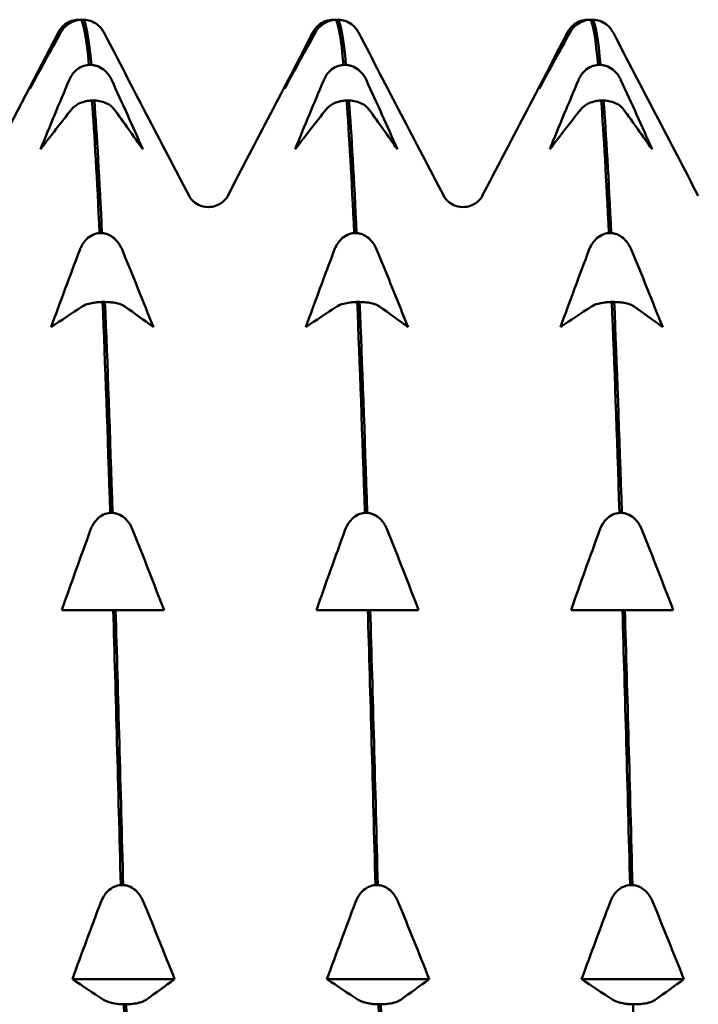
# Model space of a CAD drawing. Header units: millimetres. Extents: x 39 to 198, y 81 to 244.
# Tile 7 of 32: x 91.39 to 96.23, y 119.55 to 126.57. Entities that reach past the tile are written whole.
import ezdxf

# ---------------------------------------------------------------- set-up
doc = ezdxf.new("R2010")
doc.units = ezdxf.units.MM
doc.layers.add('Видимый контур (ГОСТ)', color=7, linetype='Continuous', lineweight=50)

msp = doc.modelspace()

# ---------------------------------------------------------------- linework, layer by layer
at = {"layer": 'Видимый контур (ГОСТ)'}
for p, q in [((91.8081, 126.5668), (91.8251, 126.5668)), ((91.8466, 126.5668), (91.8296, 126.5668)), ((93.6242, 126.5668), (93.6412, 126.5668)), ((93.6627, 126.5668), (93.6457, 126.5668)), ((95.4403, 126.5668), (95.4573, 126.5668)), ((95.4788, 126.5668), (95.4618, 126.5668)), ((91.3167, 125.808), (91.663, 126.4726)), ((91.8838, 126.2444), (91.9008, 126.2444)), ((93.6999, 126.2444), (93.7169, 126.2444)), ((95.516, 126.2444), (95.533, 126.2444)), ((91.9223, 125.9903), (91.9053, 125.9903)), ((93.7384, 125.9903), (93.7214, 125.9903)), ((95.5545, 125.9903), (95.5375, 125.9903)), ((91.9594, 125.045), (91.9764, 125.045)), ((93.7755, 125.045), (93.7925, 125.045)), ((95.5916, 125.045), (95.6086, 125.045)), ((91.9979, 124.5541), (91.981, 124.5541)), ((93.814, 124.5541), (93.7971, 124.5541)), ((95.6301, 124.5541), (95.6132, 124.5541)), ((92.0351, 123.0504), (92.0521, 123.0504)), ((93.8512, 123.0504), (93.8682, 123.0504)), ((95.6673, 123.0504), (95.6843, 123.0504)), ((91.9111, 122.3562), (91.6896, 122.3562)), ((92.0566, 122.3562), (91.9111, 122.3562)), ((92.0736, 122.3562), (92.0566, 122.3562)), ((92.2153, 122.3562), (92.0736, 122.3562)), ((92.4191, 122.3562), (92.2153, 122.3562)), ((93.7272, 122.3562), (93.5057, 122.3562)), ((93.8727, 122.3562), (93.7272, 122.3562)), ((93.8897, 122.3562), (93.8727, 122.3562)), ((94.0314, 122.3562), (93.8897, 122.3562)), ((94.2352, 122.3562), (94.0314, 122.3562)), ((95.5433, 122.3562), (95.3218, 122.3562)), ((95.6888, 122.3562), (95.5433, 122.3562)), ((95.7058, 122.3562), (95.6888, 122.3562)), ((95.8475, 122.3562), (95.7058, 122.3562)), ((96.0513, 122.3562), (95.8475, 122.3562)), ((92.1108, 120.3965), (92.1278, 120.3965)), ((93.9269, 120.3965), (93.9439, 120.3965)), ((95.743, 120.3965), (95.76, 120.3965)), ((92.4947, 119.7259), (91.7653, 119.7259)), ((94.3108, 119.7259), (93.5814, 119.7259)), ((96.1269, 119.7259), (95.3975, 119.7259)), ((92.1493, 119.5463), (92.1323, 119.5463)), ((93.9654, 119.5463), (93.9484, 119.5463)), ((95.7815, 119.5463), (95.7645, 119.5463))]:
    msp.add_line(p, q, dxfattribs=at)
for points, knots in [([(91.6664, 126.4782), (91.6719, 126.489), (91.6789, 126.4994), (91.6952, 126.5184), (91.7044, 126.527), (91.7282, 126.5443), (91.7435, 126.5524), (91.7756, 126.5631), (91.7916, 126.5661), (91.8081, 126.5668)], [-0.02001764, -0.02001764, -0.02001764, -0.02001764, -0.01517559, -0.01517559, -0.01064091, -0.01064091, -0.00496205, -0.00496205, 0, 0, 0, 0]), ([(91.8296, 126.5668), (91.8208, 126.5664), (91.8121, 126.5654), (91.7949, 126.5621), (91.7864, 126.5598), (91.761, 126.5509), (91.7456, 126.5424), (91.7124, 126.518), (91.696, 126.4995), (91.6841, 126.4782)], [-0.02234974, -0.02234974, -0.02234974, -0.02234974, -0.0193503, -0.0193503, -0.01627137, -0.01627137, -0.00971081, -0.00971081, 0, 0, 0, 0]), ([(91.9779, 126.4956), (91.9747, 126.5003), (91.9712, 126.5048), (91.9595, 126.5184), (91.9503, 126.527), (91.9265, 126.5443), (91.9112, 126.5524), (91.8791, 126.5631), (91.8631, 126.5661), (91.8466, 126.5668)], [-0.01735804, -0.01735804, -0.01735804, -0.01735804, -0.01517559, -0.01517559, -0.01064091, -0.01064091, -0.00496205, -0.00496205, 0, 0, 0, 0]), ([(93.4825, 126.4782), (93.488, 126.489), (93.495, 126.4994), (93.5113, 126.5184), (93.5205, 126.527), (93.5443, 126.5443), (93.5596, 126.5524), (93.5917, 126.5631), (93.6077, 126.5661), (93.6242, 126.5668)], [-0.02001764, -0.02001764, -0.02001764, -0.02001764, -0.01517559, -0.01517559, -0.01064091, -0.01064091, -0.00496205, -0.00496205, 0, 0, 0, 0]), ([(93.6457, 126.5668), (93.6369, 126.5664), (93.6282, 126.5654), (93.611, 126.5621), (93.6025, 126.5598), (93.5771, 126.5509), (93.5617, 126.5424), (93.5285, 126.518), (93.5121, 126.4995), (93.5002, 126.4782)], [-0.02234974, -0.02234974, -0.02234974, -0.02234974, -0.0193503, -0.0193503, -0.01627138, -0.01627138, -0.00971082, -0.00971082, 0, 0, 0, 0]), ([(93.794, 126.4956), (93.7908, 126.5003), (93.7873, 126.5048), (93.7756, 126.5184), (93.7664, 126.527), (93.7426, 126.5443), (93.7273, 126.5524), (93.6952, 126.5631), (93.6792, 126.5661), (93.6627, 126.5668)], [-0.01735804, -0.01735804, -0.01735804, -0.01735804, -0.01517559, -0.01517559, -0.01064091, -0.01064091, -0.00496205, -0.00496205, 0, 0, 0, 0]), ([(95.2986, 126.4782), (95.3041, 126.489), (95.3111, 126.4994), (95.3274, 126.5184), (95.3366, 126.527), (95.3604, 126.5443), (95.3757, 126.5524), (95.4078, 126.5631), (95.4238, 126.5661), (95.4403, 126.5668)], [-0.02001764, -0.02001764, -0.02001764, -0.02001764, -0.01517559, -0.01517559, -0.01064091, -0.01064091, -0.00496205, -0.00496205, 0, 0, 0, 0]), ([(95.4618, 126.5668), (95.453, 126.5664), (95.4443, 126.5654), (95.4271, 126.5621), (95.4186, 126.5598), (95.3932, 126.5509), (95.3778, 126.5424), (95.3446, 126.518), (95.3282, 126.4995), (95.3163, 126.4782)], [-0.02234974, -0.02234974, -0.02234974, -0.02234974, -0.0193503, -0.0193503, -0.01627138, -0.01627138, -0.00971082, -0.00971082, 0, 0, 0, 0]), ([(95.6101, 126.4956), (95.6069, 126.5003), (95.6034, 126.5048), (95.5917, 126.5184), (95.5825, 126.527), (95.5587, 126.5443), (95.5434, 126.5524), (95.5113, 126.5631), (95.4953, 126.5661), (95.4788, 126.5668)], [-0.01735804, -0.01735804, -0.01735804, -0.01735804, -0.01517559, -0.01517559, -0.01064091, -0.01064091, -0.00496205, -0.00496205, 0, 0, 0, 0]), ([(91.742, 126.1359), (91.7476, 126.1491), (91.7545, 126.1619), (91.7709, 126.1851), (91.7801, 126.1956), (91.8039, 126.2168), (91.8192, 126.2267), (91.8513, 126.2398), (91.8673, 126.2435), (91.8838, 126.2444)], [-0.02001764, -0.02001764, -0.02001764, -0.02001764, -0.01517559, -0.01517559, -0.01064091, -0.01064091, -0.00496205, -0.00496205, 0, 0, 0, 0]), ([(91.9008, 126.2444), (91.9096, 126.2439), (91.9182, 126.2427), (91.9355, 126.2386), (91.9439, 126.2358), (91.9693, 126.2249), (91.9848, 126.2145), (92.018, 126.1846), (92.0344, 126.1619), (92.0462, 126.1359)], [-0.02234974, -0.02234974, -0.02234974, -0.02234974, -0.0193503, -0.0193503, -0.01627138, -0.01627138, -0.00971081, -0.00971081, 0, 0, 0, 0]), ([(93.5581, 126.1359), (93.5637, 126.1491), (93.5706, 126.1619), (93.587, 126.1851), (93.5962, 126.1956), (93.62, 126.2168), (93.6353, 126.2267), (93.6674, 126.2398), (93.6834, 126.2435), (93.6999, 126.2444)], [-0.02001764, -0.02001764, -0.02001764, -0.02001764, -0.01517559, -0.01517559, -0.01064091, -0.01064091, -0.00496205, -0.00496205, 0, 0, 0, 0]), ([(93.7169, 126.2444), (93.7257, 126.2439), (93.7343, 126.2427), (93.7516, 126.2386), (93.76, 126.2358), (93.7854, 126.2249), (93.8009, 126.2145), (93.8341, 126.1846), (93.8505, 126.1619), (93.8623, 126.1359)], [-0.02234974, -0.02234974, -0.02234974, -0.02234974, -0.0193503, -0.0193503, -0.01627138, -0.01627138, -0.00971082, -0.00971082, 0, 0, 0, 0]), ([(95.3742, 126.1359), (95.3798, 126.1491), (95.3867, 126.1619), (95.4031, 126.1851), (95.4123, 126.1956), (95.4361, 126.2168), (95.4514, 126.2267), (95.4835, 126.2398), (95.4995, 126.2435), (95.516, 126.2444)], [-0.02001764, -0.02001764, -0.02001764, -0.02001764, -0.01517559, -0.01517559, -0.01064091, -0.01064091, -0.00496205, -0.00496205, 0, 0, 0, 0]), ([(95.533, 126.2444), (95.5418, 126.2439), (95.5504, 126.2427), (95.5677, 126.2386), (95.5761, 126.2358), (95.6015, 126.2249), (95.617, 126.2145), (95.6502, 126.1846), (95.6666, 126.1619), (95.6784, 126.1359)], [-0.02234974, -0.02234974, -0.02234974, -0.02234974, -0.0193503, -0.0193503, -0.01627138, -0.01627138, -0.00971082, -0.00971082, 0, 0, 0, 0]), ([(91.9053, 125.9903), (91.8965, 125.99), (91.8878, 125.9893), (91.8706, 125.987), (91.8621, 125.9853), (91.8367, 125.979), (91.8213, 125.9731), (91.7881, 125.9558), (91.7717, 125.9427), (91.7598, 125.9276)], [-0.02234974, -0.02234974, -0.02234974, -0.02234974, -0.0193503, -0.0193503, -0.01627137, -0.01627137, -0.00971081, -0.00971081, 0, 0, 0, 0]), ([(92.064, 125.9276), (92.0584, 125.9353), (92.0515, 125.9426), (92.0352, 125.9561), (92.026, 125.9621), (92.0021, 125.9744), (91.9868, 125.9801), (91.9547, 125.9877), (91.9388, 125.9898), (91.9223, 125.9903)], [-0.02001764, -0.02001764, -0.02001764, -0.02001764, -0.01517559, -0.01517559, -0.01064091, -0.01064091, -0.00496205, -0.00496205, 0, 0, 0, 0]), ([(93.7214, 125.9903), (93.7126, 125.99), (93.7039, 125.9893), (93.6867, 125.987), (93.6782, 125.9853), (93.6528, 125.979), (93.6374, 125.9731), (93.6042, 125.9558), (93.5878, 125.9427), (93.5759, 125.9276)], [-0.02234974, -0.02234974, -0.02234974, -0.02234974, -0.0193503, -0.0193503, -0.01627138, -0.01627138, -0.00971082, -0.00971082, 0, 0, 0, 0]), ([(93.8801, 125.9276), (93.8745, 125.9353), (93.8676, 125.9426), (93.8513, 125.9561), (93.8421, 125.9621), (93.8182, 125.9744), (93.8029, 125.9801), (93.7708, 125.9877), (93.7549, 125.9898), (93.7384, 125.9903)], [-0.02001764, -0.02001764, -0.02001764, -0.02001764, -0.01517559, -0.01517559, -0.01064091, -0.01064091, -0.00496205, -0.00496205, 0, 0, 0, 0]), ([(95.5375, 125.9903), (95.5287, 125.99), (95.52, 125.9893), (95.5028, 125.987), (95.4943, 125.9853), (95.4689, 125.979), (95.4535, 125.9731), (95.4203, 125.9558), (95.4039, 125.9427), (95.392, 125.9276)], [-0.02234974, -0.02234974, -0.02234974, -0.02234974, -0.0193503, -0.0193503, -0.01627138, -0.01627138, -0.00971082, -0.00971082, 0, 0, 0, 0]), ([(95.6962, 125.9276), (95.6906, 125.9353), (95.6837, 125.9426), (95.6674, 125.9561), (95.6582, 125.9621), (95.6343, 125.9744), (95.619, 125.9801), (95.5869, 125.9877), (95.571, 125.9898), (95.5545, 125.9903)], [-0.02001764, -0.02001764, -0.02001764, -0.02001764, -0.01517559, -0.01517559, -0.01064091, -0.01064091, -0.00496205, -0.00496205, 0, 0, 0, 0]), ([(92.5976, 125.3098), (92.6008, 125.3036), (92.6063, 125.2921), (92.6339, 125.2657), (92.6475, 125.2551), (92.6852, 125.2373), (92.7102, 125.2309), (92.7354, 125.2309)], [0, 0, 0, 0, 0.02825086, 0.02825086, 0.04306696, 0.04306696, 0.05843474, 0.05843474, 0.05843474, 0.05843474]), ([(92.7354, 125.2309), (92.7712, 125.2309), (92.8054, 125.2444), (92.8448, 125.2712), (92.8552, 125.2834), (92.868, 125.3002), (92.8712, 125.3059), (92.8732, 125.3098)], [0, 0, 0, 0, 0.02183951, 0.02183951, 0.04082183, 0.04082183, 0.05840953, 0.05840953, 0.05840953, 0.05840953]), ([(94.4137, 125.3098), (94.4169, 125.3036), (94.4224, 125.2921), (94.45, 125.2657), (94.4636, 125.2551), (94.5013, 125.2373), (94.5263, 125.2309), (94.5515, 125.2309)], [0, 0, 0, 0, 0.02825086, 0.02825086, 0.04306696, 0.04306696, 0.05843474, 0.05843474, 0.05843474, 0.05843474]), ([(94.5515, 125.2309), (94.5873, 125.2309), (94.6215, 125.2444), (94.6609, 125.2712), (94.6713, 125.2834), (94.6841, 125.3002), (94.6873, 125.3059), (94.6893, 125.3098)], [0, 0, 0, 0, 0.02183951, 0.02183951, 0.04082183, 0.04082183, 0.05840953, 0.05840953, 0.05840953, 0.05840953]), ([(91.8177, 124.9239), (91.8233, 124.9387), (91.8302, 124.953), (91.8465, 124.9788), (91.8557, 124.9906), (91.8796, 125.0143), (91.8949, 125.0253), (91.927, 125.0399), (91.9429, 125.044), (91.9594, 125.045)], [-0.02001764, -0.02001764, -0.02001764, -0.02001764, -0.01517559, -0.01517559, -0.01064091, -0.01064091, -0.00496205, -0.00496205, 0, 0, 0, 0]), ([(91.9764, 125.045), (91.9852, 125.0445), (91.9939, 125.0431), (92.0112, 125.0385), (92.0196, 125.0354), (92.045, 125.0232), (92.0604, 125.0117), (92.0937, 124.9783), (92.11, 124.953), (92.1219, 124.9239)], [-0.02234974, -0.02234974, -0.02234974, -0.02234974, -0.0193503, -0.0193503, -0.01627138, -0.01627138, -0.00971081, -0.00971081, 0, 0, 0, 0]), ([(93.6338, 124.9239), (93.6394, 124.9387), (93.6463, 124.953), (93.6626, 124.9788), (93.6718, 124.9906), (93.6957, 125.0143), (93.711, 125.0253), (93.7431, 125.0399), (93.759, 125.044), (93.7755, 125.045)], [-0.02001764, -0.02001764, -0.02001764, -0.02001764, -0.01517559, -0.01517559, -0.01064091, -0.01064091, -0.00496205, -0.00496205, 0, 0, 0, 0]), ([(93.7925, 125.045), (93.8013, 125.0445), (93.81, 125.0431), (93.8273, 125.0385), (93.8357, 125.0354), (93.8611, 125.0232), (93.8765, 125.0117), (93.9098, 124.9783), (93.9261, 124.953), (93.938, 124.9239)], [-0.02234974, -0.02234974, -0.02234974, -0.02234974, -0.0193503, -0.0193503, -0.01627138, -0.01627138, -0.00971082, -0.00971082, 0, 0, 0, 0]), ([(95.4499, 124.9239), (95.4555, 124.9387), (95.4624, 124.953), (95.4787, 124.9788), (95.4879, 124.9906), (95.5118, 125.0143), (95.5271, 125.0253), (95.5592, 125.0399), (95.5751, 125.044), (95.5916, 125.045)], [-0.02001764, -0.02001764, -0.02001764, -0.02001764, -0.01517559, -0.01517559, -0.01064091, -0.01064091, -0.00496205, -0.00496205, 0, 0, 0, 0]), ([(95.6086, 125.045), (95.6174, 125.0445), (95.6261, 125.0431), (95.6434, 125.0385), (95.6518, 125.0354), (95.6772, 125.0232), (95.6926, 125.0117), (95.7259, 124.9783), (95.7422, 124.953), (95.7541, 124.9239)], [-0.02234974, -0.02234974, -0.02234974, -0.02234974, -0.0193503, -0.0193503, -0.01627138, -0.01627138, -0.00971082, -0.00971082, 0, 0, 0, 0]), ([(91.981, 124.5541), (91.9722, 124.554), (91.9635, 124.5536), (91.9462, 124.5524), (91.9378, 124.5516), (91.9124, 124.5483), (91.8969, 124.5452), (91.8637, 124.5363), (91.8473, 124.5295), (91.8355, 124.5217)], [-0.02234974, -0.02234974, -0.02234974, -0.02234974, -0.0193503, -0.0193503, -0.01627137, -0.01627137, -0.00971081, -0.00971081, 0, 0, 0, 0]), ([(92.1397, 124.5217), (92.1341, 124.5256), (92.1272, 124.5295), (92.1109, 124.5364), (92.1016, 124.5396), (92.0778, 124.5459), (92.0625, 124.5489), (92.0304, 124.5528), (92.0144, 124.5539), (91.9979, 124.5541)], [-0.02001764, -0.02001764, -0.02001764, -0.02001764, -0.01517559, -0.01517559, -0.01064091, -0.01064091, -0.00496205, -0.00496205, 0, 0, 0, 0]), ([(93.7971, 124.5541), (93.7883, 124.554), (93.7796, 124.5536), (93.7623, 124.5524), (93.7539, 124.5516), (93.7285, 124.5483), (93.713, 124.5452), (93.6798, 124.5363), (93.6634, 124.5295), (93.6516, 124.5217)], [-0.02234974, -0.02234974, -0.02234974, -0.02234974, -0.0193503, -0.0193503, -0.01627138, -0.01627138, -0.00971082, -0.00971082, 0, 0, 0, 0]), ([(93.9558, 124.5217), (93.9502, 124.5256), (93.9433, 124.5295), (93.927, 124.5364), (93.9177, 124.5396), (93.8939, 124.5459), (93.8786, 124.5489), (93.8465, 124.5528), (93.8305, 124.5539), (93.814, 124.5541)], [-0.02001764, -0.02001764, -0.02001764, -0.02001764, -0.01517559, -0.01517559, -0.01064091, -0.01064091, -0.00496205, -0.00496205, 0, 0, 0, 0]), ([(95.6132, 124.5541), (95.6044, 124.554), (95.5957, 124.5536), (95.5784, 124.5524), (95.57, 124.5516), (95.5446, 124.5483), (95.5291, 124.5452), (95.4959, 124.5363), (95.4795, 124.5295), (95.4677, 124.5217)], [-0.02234974, -0.02234974, -0.02234974, -0.02234974, -0.0193503, -0.0193503, -0.01627138, -0.01627138, -0.00971082, -0.00971082, 0, 0, 0, 0]), ([(95.7719, 124.5217), (95.7663, 124.5256), (95.7594, 124.5295), (95.7431, 124.5364), (95.7338, 124.5396), (95.71, 124.5459), (95.6947, 124.5489), (95.6626, 124.5528), (95.6466, 124.5539), (95.6301, 124.5541)], [-0.02001764, -0.02001764, -0.02001764, -0.02001764, -0.01517559, -0.01517559, -0.01064091, -0.01064091, -0.00496205, -0.00496205, 0, 0, 0, 0]), ([(91.8934, 122.9251), (91.8989, 122.9403), (91.9059, 122.9551), (91.9222, 122.9819), (91.9314, 122.9941), (91.9552, 123.0186), (91.9705, 123.03), (92.0026, 123.0451), (92.0186, 123.0494), (92.0351, 123.0504)], [-0.02001764, -0.02001764, -0.02001764, -0.02001764, -0.01517559, -0.01517559, -0.01064091, -0.01064091, -0.00496205, -0.00496205, 0, 0, 0, 0]), ([(92.0521, 123.0504), (92.0609, 123.0499), (92.0696, 123.0484), (92.0868, 123.0437), (92.0953, 123.0404), (92.1207, 123.0278), (92.1361, 123.0159), (92.1693, 122.9814), (92.1857, 122.9552), (92.1976, 122.9251)], [-0.02234974, -0.02234974, -0.02234974, -0.02234974, -0.0193503, -0.0193503, -0.01627138, -0.01627138, -0.00971081, -0.00971081, 0, 0, 0, 0]), ([(93.7095, 122.9251), (93.715, 122.9403), (93.722, 122.9551), (93.7383, 122.9819), (93.7475, 122.9941), (93.7713, 123.0186), (93.7866, 123.03), (93.8187, 123.0451), (93.8347, 123.0494), (93.8512, 123.0504)], [-0.02001764, -0.02001764, -0.02001764, -0.02001764, -0.01517559, -0.01517559, -0.01064091, -0.01064091, -0.00496205, -0.00496205, 0, 0, 0, 0]), ([(93.8682, 123.0504), (93.877, 123.0499), (93.8857, 123.0484), (93.9029, 123.0437), (93.9114, 123.0404), (93.9368, 123.0278), (93.9522, 123.0159), (93.9854, 122.9814), (94.0018, 122.9552), (94.0137, 122.9251)], [-0.02234974, -0.02234974, -0.02234974, -0.02234974, -0.0193503, -0.0193503, -0.01627138, -0.01627138, -0.00971082, -0.00971082, 0, 0, 0, 0]), ([(95.5256, 122.9251), (95.5311, 122.9403), (95.5381, 122.9551), (95.5544, 122.9819), (95.5636, 122.9941), (95.5874, 123.0186), (95.6027, 123.03), (95.6348, 123.0451), (95.6508, 123.0494), (95.6673, 123.0504)], [-0.02001764, -0.02001764, -0.02001764, -0.02001764, -0.01517559, -0.01517559, -0.01064091, -0.01064091, -0.00496205, -0.00496205, 0, 0, 0, 0]), ([(95.6843, 123.0504), (95.6931, 123.0499), (95.7018, 123.0484), (95.719, 123.0437), (95.7275, 123.0404), (95.7529, 123.0278), (95.7683, 123.0159), (95.8015, 122.9814), (95.8179, 122.9552), (95.8298, 122.9251)], [-0.02234974, -0.02234974, -0.02234974, -0.02234974, -0.0193503, -0.0193503, -0.01627138, -0.01627138, -0.00971082, -0.00971082, 0, 0, 0, 0]), ([(91.9691, 120.2754), (91.9746, 120.2901), (91.9816, 120.3044), (91.9979, 120.3303), (92.0071, 120.3421), (92.0309, 120.3657), (92.0462, 120.3768), (92.0783, 120.3914), (92.0943, 120.3955), (92.1108, 120.3965)], [-0.02001764, -0.02001764, -0.02001764, -0.02001764, -0.01517559, -0.01517559, -0.01064091, -0.01064091, -0.00496205, -0.00496205, 0, 0, 0, 0]), ([(92.1278, 120.3965), (92.1366, 120.396), (92.1453, 120.3946), (92.1625, 120.39), (92.1709, 120.3869), (92.1963, 120.3747), (92.2118, 120.3632), (92.245, 120.3298), (92.2614, 120.3045), (92.2733, 120.2754)], [-0.02234974, -0.02234974, -0.02234974, -0.02234974, -0.0193503, -0.0193503, -0.01627138, -0.01627138, -0.00971081, -0.00971081, 0, 0, 0, 0]), ([(93.7852, 120.2754), (93.7907, 120.2901), (93.7977, 120.3044), (93.814, 120.3303), (93.8232, 120.3421), (93.847, 120.3657), (93.8623, 120.3768), (93.8944, 120.3914), (93.9104, 120.3955), (93.9269, 120.3965)], [-0.02001764, -0.02001764, -0.02001764, -0.02001764, -0.01517559, -0.01517559, -0.01064091, -0.01064091, -0.00496205, -0.00496205, 0, 0, 0, 0]), ([(93.9439, 120.3965), (93.9527, 120.396), (93.9614, 120.3946), (93.9786, 120.39), (93.987, 120.3869), (94.0124, 120.3747), (94.0279, 120.3632), (94.0611, 120.3298), (94.0775, 120.3045), (94.0894, 120.2754)], [-0.02234974, -0.02234974, -0.02234974, -0.02234974, -0.0193503, -0.0193503, -0.01627138, -0.01627138, -0.00971082, -0.00971082, 0, 0, 0, 0]), ([(95.6013, 120.2754), (95.6068, 120.2901), (95.6138, 120.3044), (95.6301, 120.3303), (95.6393, 120.3421), (95.6631, 120.3657), (95.6784, 120.3768), (95.7105, 120.3914), (95.7265, 120.3955), (95.743, 120.3965)], [-0.02001764, -0.02001764, -0.02001764, -0.02001764, -0.01517559, -0.01517559, -0.01064091, -0.01064091, -0.00496205, -0.00496205, 0, 0, 0, 0]), ([(95.76, 120.3965), (95.7688, 120.396), (95.7775, 120.3946), (95.7947, 120.39), (95.8031, 120.3869), (95.8285, 120.3747), (95.844, 120.3632), (95.8772, 120.3298), (95.8936, 120.3045), (95.9055, 120.2754)], [-0.02234974, -0.02234974, -0.02234974, -0.02234974, -0.0193503, -0.0193503, -0.01627138, -0.01627138, -0.00971082, -0.00971082, 0, 0, 0, 0]), ([(92.1323, 119.5463), (92.1235, 119.5464), (92.1148, 119.5468), (92.0976, 119.548), (92.0891, 119.5488), (92.0637, 119.5521), (92.0483, 119.5552), (92.0151, 119.5641), (91.9987, 119.5709), (91.9868, 119.5787)], [-0.02234974, -0.02234974, -0.02234974, -0.02234974, -0.0193503, -0.0193503, -0.01627137, -0.01627137, -0.00971081, -0.00971081, 0, 0, 0, 0]), ([(92.291, 119.5787), (92.2855, 119.5748), (92.2785, 119.5709), (92.2622, 119.564), (92.253, 119.5608), (92.2292, 119.5545), (92.2139, 119.5515), (92.1817, 119.5476), (92.1658, 119.5465), (92.1493, 119.5463)], [-0.02001764, -0.02001764, -0.02001764, -0.02001764, -0.01517559, -0.01517559, -0.01064091, -0.01064091, -0.00496205, -0.00496205, 0, 0, 0, 0]), ([(93.9484, 119.5463), (93.9396, 119.5464), (93.9309, 119.5468), (93.9137, 119.548), (93.9052, 119.5488), (93.8798, 119.5521), (93.8644, 119.5552), (93.8312, 119.5641), (93.8148, 119.5709), (93.8029, 119.5787)], [-0.02234974, -0.02234974, -0.02234974, -0.02234974, -0.0193503, -0.0193503, -0.01627138, -0.01627138, -0.00971082, -0.00971082, 0, 0, 0, 0]), ([(94.1071, 119.5787), (94.1016, 119.5748), (94.0946, 119.5709), (94.0783, 119.564), (94.0691, 119.5608), (94.0453, 119.5545), (94.03, 119.5515), (93.9978, 119.5476), (93.9819, 119.5465), (93.9654, 119.5463)], [-0.02001764, -0.02001764, -0.02001764, -0.02001764, -0.01517559, -0.01517559, -0.01064091, -0.01064091, -0.00496205, -0.00496205, 0, 0, 0, 0]), ([(95.7645, 119.5463), (95.7557, 119.5464), (95.747, 119.5468), (95.7298, 119.548), (95.7213, 119.5488), (95.6959, 119.5521), (95.6805, 119.5552), (95.6473, 119.5641), (95.6309, 119.5709), (95.619, 119.5787)], [-0.02234974, -0.02234974, -0.02234974, -0.02234974, -0.0193503, -0.0193503, -0.01627138, -0.01627138, -0.00971082, -0.00971082, 0, 0, 0, 0]), ([(95.9232, 119.5787), (95.9177, 119.5748), (95.9107, 119.5709), (95.8944, 119.564), (95.8852, 119.5608), (95.8614, 119.5545), (95.8461, 119.5515), (95.8139, 119.5476), (95.798, 119.5465), (95.7815, 119.5463)], [-0.02001764, -0.02001764, -0.02001764, -0.02001764, -0.01517559, -0.01517559, -0.01064091, -0.01064091, -0.00496205, -0.00496205, 0, 0, 0, 0])]:
    msp.add_open_spline(points, degree=3, knots=knots, dxfattribs=at)
for points in [[(91.8251, 126.5668), (91.8258, 126.5668), (91.8266, 126.5667), (91.8273, 126.5667)], [(91.8296, 126.5668), (91.8477, 126.5361), (91.8657, 126.428), (91.8838, 126.2444)], [(91.9008, 126.2444), (91.8827, 126.428), (91.8646, 126.5361), (91.8466, 126.5668)], [(93.6412, 126.5668), (93.6419, 126.5668), (93.6427, 126.5667), (93.6434, 126.5667)], [(93.6457, 126.5668), (93.6638, 126.5361), (93.6818, 126.428), (93.6999, 126.2444)], [(93.7169, 126.2444), (93.6988, 126.428), (93.6807, 126.5361), (93.6627, 126.5668)], [(95.4573, 126.5668), (95.458, 126.5668), (95.4588, 126.5667), (95.4595, 126.5667)], [(95.4618, 126.5668), (95.4799, 126.5361), (95.4979, 126.428), (95.516, 126.2444)], [(95.533, 126.2444), (95.5149, 126.428), (95.4968, 126.5361), (95.4788, 126.5668)], [(91.6841, 126.4782), (91.6096, 126.3445), (91.5357, 126.2104), (91.4626, 126.0759)], [(91.4626, 126.0759), (91.5296, 126.2104), (91.5975, 126.3445), (91.6664, 126.4782)], [(91.663, 126.4726), (91.6666, 126.4796), (91.671, 126.4872), (91.6768, 126.4956)], [(91.9779, 126.4956), (91.9837, 126.4872), (91.988, 126.4796), (91.9917, 126.4726)], [(91.9917, 126.4726), (92.1937, 126.085), (92.3956, 125.6974), (92.5976, 125.3098)], [(92.8732, 125.3098), (93.0752, 125.6974), (93.2771, 126.085), (93.4791, 126.4726)], [(93.5002, 126.4782), (93.4257, 126.3445), (93.3518, 126.2104), (93.2787, 126.0759)], [(93.2787, 126.0759), (93.3457, 126.2104), (93.4136, 126.3445), (93.4825, 126.4782)], [(93.4791, 126.4726), (93.4827, 126.4796), (93.4871, 126.4872), (93.4929, 126.4956)], [(93.794, 126.4956), (93.7998, 126.4872), (93.8041, 126.4796), (93.8078, 126.4726)], [(93.8078, 126.4726), (94.0098, 126.085), (94.2117, 125.6974), (94.4137, 125.3098)], [(94.6893, 125.3098), (94.8913, 125.6974), (95.0932, 126.085), (95.2952, 126.4726)], [(95.3163, 126.4782), (95.2418, 126.3445), (95.1679, 126.2104), (95.0948, 126.0759)], [(95.0948, 126.0759), (95.1618, 126.2104), (95.2297, 126.3445), (95.2986, 126.4782)], [(95.2952, 126.4726), (95.2988, 126.4796), (95.3032, 126.4872), (95.309, 126.4956)], [(95.6101, 126.4956), (95.6159, 126.4872), (95.6202, 126.4796), (95.6239, 126.4726)], [(95.6239, 126.4726), (95.8259, 126.085), (96.0278, 125.6974), (96.2298, 125.3098)], [(91.5383, 125.6432), (91.6052, 125.8078), (91.6732, 125.9721), (91.742, 126.1359)], [(92.0462, 126.1359), (92.1208, 125.9721), (92.1947, 125.8078), (92.2677, 125.6432)], [(93.3544, 125.6432), (93.4213, 125.8078), (93.4893, 125.9721), (93.5581, 126.1359)], [(93.8623, 126.1359), (93.9369, 125.9721), (94.0108, 125.8078), (94.0838, 125.6432)], [(95.1705, 125.6432), (95.2374, 125.8078), (95.3054, 125.9721), (95.3742, 126.1359)], [(95.6784, 126.1359), (95.753, 125.9721), (95.8269, 125.8078), (95.8999, 125.6432)], [(91.9053, 125.9903), (91.9233, 125.7474), (91.9414, 125.4305), (91.9594, 125.045)], [(91.9764, 125.045), (91.9584, 125.4305), (91.9403, 125.7474), (91.9223, 125.9903)], [(93.7214, 125.9903), (93.7394, 125.7474), (93.7575, 125.4305), (93.7755, 125.045)], [(93.7925, 125.045), (93.7745, 125.4305), (93.7564, 125.7474), (93.7384, 125.9903)], [(95.5375, 125.9903), (95.5555, 125.7474), (95.5736, 125.4305), (95.5916, 125.045)], [(95.6086, 125.045), (95.5906, 125.4305), (95.5725, 125.7474), (95.5545, 125.9903)], [(91.7598, 125.9276), (91.6852, 125.8331), (91.6113, 125.7382), (91.5383, 125.6432)], [(92.2677, 125.6432), (92.2008, 125.7383), (92.1328, 125.8331), (92.064, 125.9276)], [(93.5759, 125.9276), (93.5013, 125.8331), (93.4274, 125.7382), (93.3544, 125.6432)], [(94.0838, 125.6432), (94.0169, 125.7383), (93.9489, 125.8331), (93.8801, 125.9276)], [(95.392, 125.9276), (95.3174, 125.8331), (95.2435, 125.7382), (95.1705, 125.6432)], [(95.8999, 125.6432), (95.833, 125.7383), (95.765, 125.8331), (95.6962, 125.9276)], [(91.614, 124.3745), (91.6809, 124.5581), (91.7489, 124.7413), (91.8177, 124.9239)], [(92.1219, 124.9239), (92.1965, 124.7413), (92.2704, 124.558), (92.3434, 124.3745)], [(93.4301, 124.3745), (93.497, 124.5581), (93.565, 124.7413), (93.6338, 124.9239)], [(93.938, 124.9239), (94.0126, 124.7413), (94.0865, 124.558), (94.1595, 124.3745)], [(95.2462, 124.3745), (95.3131, 124.5581), (95.3811, 124.7413), (95.4499, 124.9239)], [(95.7541, 124.9239), (95.8287, 124.7413), (95.9026, 124.558), (95.9756, 124.3745)], [(91.981, 124.5541), (91.999, 124.1156), (92.0171, 123.6114), (92.0351, 123.0504)], [(92.0521, 123.0504), (92.034, 123.6114), (92.016, 124.1156), (91.9979, 124.5541)], [(93.7971, 124.5541), (93.8151, 124.1156), (93.8332, 123.6114), (93.8512, 123.0504)], [(93.8682, 123.0504), (93.8501, 123.6114), (93.8321, 124.1156), (93.814, 124.5541)], [(95.6132, 124.5541), (95.6312, 124.1156), (95.6493, 123.6114), (95.6673, 123.0504)], [(95.6843, 123.0504), (95.6662, 123.6114), (95.6482, 124.1156), (95.6301, 124.5541)], [(91.8355, 124.5217), (91.7609, 124.4728), (91.687, 124.4237), (91.614, 124.3745)], [(92.3434, 124.3745), (92.2765, 124.4237), (92.2085, 124.4728), (92.1397, 124.5217)], [(93.6516, 124.5217), (93.577, 124.4728), (93.5031, 124.4237), (93.4301, 124.3745)], [(94.1595, 124.3745), (94.0926, 124.4237), (94.0246, 124.4728), (93.9558, 124.5217)], [(95.4677, 124.5217), (95.3931, 124.4728), (95.3192, 124.4237), (95.2462, 124.3745)], [(95.9756, 124.3745), (95.9087, 124.4237), (95.8407, 124.4728), (95.7719, 124.5217)], [(91.6896, 122.3562), (91.7566, 122.5463), (91.8245, 122.736), (91.8934, 122.9251)], [(92.1976, 122.9251), (92.2722, 122.736), (92.3461, 122.5462), (92.4191, 122.3562)], [(93.5057, 122.3562), (93.5727, 122.5463), (93.6406, 122.736), (93.7095, 122.9251)], [(94.0137, 122.9251), (94.0883, 122.736), (94.1622, 122.5462), (94.2352, 122.3562)], [(95.3218, 122.3562), (95.3888, 122.5463), (95.4567, 122.736), (95.5256, 122.9251)], [(95.8298, 122.9251), (95.9044, 122.736), (95.9783, 122.5462), (96.0513, 122.3562)], [(92.0566, 122.3562), (92.0747, 121.7518), (92.0927, 121.0948), (92.1108, 120.3965)], [(92.1278, 120.3965), (92.1097, 121.0948), (92.0917, 121.7518), (92.0736, 122.3562)], [(93.8727, 122.3562), (93.8908, 121.7518), (93.9088, 121.0948), (93.9269, 120.3965)], [(93.9439, 120.3965), (93.9258, 121.0948), (93.9078, 121.7518), (93.8897, 122.3562)], [(95.6888, 122.3562), (95.7069, 121.7518), (95.7249, 121.0948), (95.743, 120.3965)], [(95.76, 120.3965), (95.7419, 121.0948), (95.7239, 121.7518), (95.7058, 122.3562)], [(91.7653, 119.7259), (91.8322, 119.9096), (91.9002, 120.0928), (91.9691, 120.2754)], [(92.2733, 120.2754), (92.3478, 120.0928), (92.4217, 119.9095), (92.4947, 119.7259)], [(93.5814, 119.7259), (93.6483, 119.9096), (93.7163, 120.0928), (93.7852, 120.2754)], [(94.0894, 120.2754), (94.1639, 120.0928), (94.2378, 119.9095), (94.3108, 119.7259)], [(95.3975, 119.7259), (95.4644, 119.9096), (95.5324, 120.0928), (95.6013, 120.2754)], [(95.9055, 120.2754), (95.98, 120.0928), (96.0539, 119.9095), (96.1269, 119.7259)], [(91.9868, 119.5787), (91.9123, 119.6276), (91.8383, 119.6767), (91.7653, 119.7259)], [(92.4947, 119.7259), (92.4278, 119.6767), (92.3598, 119.6276), (92.291, 119.5787)], [(93.8029, 119.5787), (93.7284, 119.6276), (93.6544, 119.6767), (93.5814, 119.7259)], [(94.3108, 119.7259), (94.2439, 119.6767), (94.1759, 119.6276), (94.1071, 119.5787)], [(95.619, 119.5787), (95.5445, 119.6276), (95.4705, 119.6767), (95.3975, 119.7259)], [(96.1269, 119.7259), (96.06, 119.6767), (95.992, 119.6276), (95.9232, 119.5787)], [(92.1323, 119.5463), (92.1503, 118.8173), (92.1684, 118.0521), (92.1865, 117.2641)], [(92.2034, 117.2641), (92.1854, 118.0521), (92.1673, 118.8173), (92.1493, 119.5463)], [(93.9484, 119.5463), (93.9664, 118.8173), (93.9845, 118.0521), (94.0026, 117.2641)], [(94.0195, 117.2641), (94.0015, 118.0521), (93.9834, 118.8173), (93.9654, 119.5463)], [(95.7645, 119.5463), (95.7825, 118.8173), (95.8006, 118.0521), (95.8187, 117.2641)]]:
    msp.add_open_spline(points, degree=3, dxfattribs=at)

doc.saveas('drawing.dxf')
